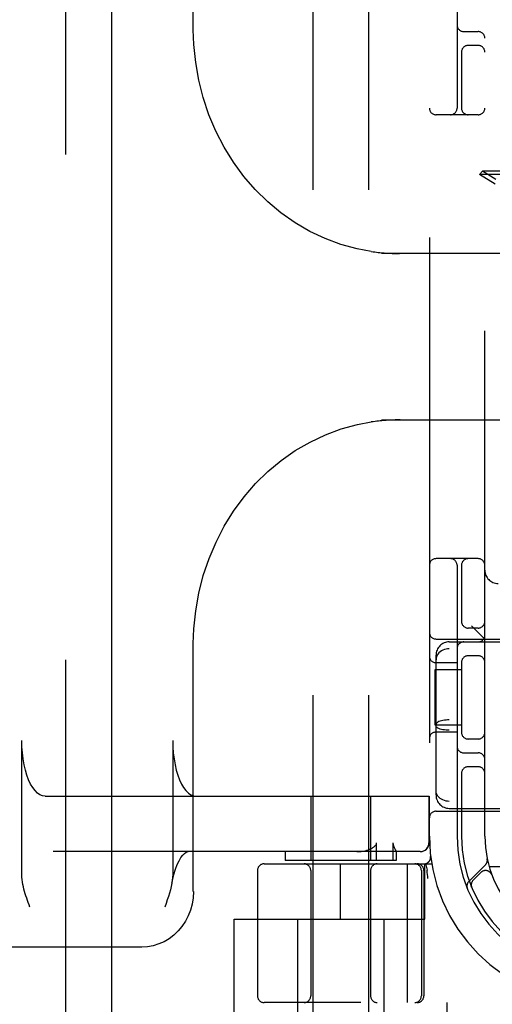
# Model space of a CAD drawing. Header units: inches. Extents: x 0 to 207, y 0 to 134.
# Tile 9 of 68: x 70.66 to 71.72, y 66.66 to 68.88. Entities that reach past the tile are written whole.
import ezdxf

# ---------------------------------------------------------------- set-up
doc = ezdxf.new("R2010")
doc.units = ezdxf.units.IN
doc.header["$LTSCALE"] = 11.383625
doc.header["$MEASUREMENT"] = 0
doc.linetypes.add('HIDDEN', pattern=[0.2, 0.1, -0.1])
doc.layers.add('DEFAULT_2', color=8, linetype='HIDDEN')
doc.layers.add('LEFTHAND_DOOR_ASSEMBLY', color=7, linetype='CONTINUOUS')

msp = doc.modelspace()

# ---------------------------------------------------------------- linework, layer by layer
at = {"layer": 'DEFAULT_2', "color": 8, "linetype": 'HIDDEN'}
for p, q in [((71.5812, 70.6645), (71.5812, 65.6645)), ((71.3187, 69.6335), (71.3187, 66.1835)), ((71.4437, 69.6335), (71.4437, 66.1835)), ((71.049, 68.8559), (71.049, 69.4145)), ((71.6437, 69.2895), (71.6437, 68.6795)), ((71.7062, 67.0395), (71.7062, 69.2895)), ((71.6587, 68.852), (71.6912, 68.852)), ((71.6912, 68.8207), (71.6687, 68.8207)), ((71.6537, 68.8087), (71.6537, 68.6795)), ((71.6912, 68.6645), (71.5962, 68.6645)), ((71.7011, 68.5372), (71.694, 68.5302)), ((72.02, 68.5302), (71.694, 68.5302)), ((71.7294, 68.5082), (71.694, 68.5302)), ((72.0129, 68.5372), (71.7011, 68.5372)), ((71.7307, 68.5188), (71.7011, 68.5372)), ((71.9507, 68.352), (71.4733, 68.352)), ((71.5038, 68.3521), (71.5075, 68.3521)), ((71.5075, 68.3521), (71.5109, 68.352)), ((71.5109, 68.352), (71.5139, 68.352)), ((71.517, 68.352), (71.517, 68.3509)), ((71.4733, 67.977), (71.9507, 67.977)), ((71.5041, 67.9769), (71.4998, 67.9767)), ((71.5081, 67.9769), (71.5041, 67.9769)), ((71.5118, 67.977), (71.5081, 67.9769)), ((71.515, 67.977), (71.5118, 67.977)), ((71.517, 67.9781), (71.517, 67.977)), ((71.6912, 67.6645), (71.5962, 67.6645)), ((71.6437, 67.6495), (71.6437, 67.0395)), ((71.6537, 67.6495), (71.6537, 67.5203)), ((71.6912, 67.5082), (71.6687, 67.5082)), ((71.7062, 67.4835), (71.6762, 67.5135)), ((71.5962, 67.4835), (72.0962, 67.4835)), ((71.049, 66.9145), (71.049, 67.4731)), ((71.6262, 67.477), (73.2862, 67.477)), ((73.2862, 67.4613), (71.6262, 67.4613)), ((71.5962, 67.1321), (71.5962, 67.4469)), ((71.6912, 67.4457), (71.6687, 67.4457)), ((71.5942, 67.2895), (71.5942, 67.4145)), ((71.5942, 67.4145), (71.6537, 67.4145)), ((71.6437, 67.4301), (71.5962, 67.4301)), ((71.6537, 67.4337), (71.6537, 67.2703)), ((71.6537, 67.2895), (71.5942, 67.2895)), ((73.2862, 67.3012), (71.6262, 67.3012)), ((71.6437, 67.2739), (71.5962, 67.2739)), ((73.2862, 67.2778), (71.6262, 67.2778)), ((71.6912, 67.2582), (71.6687, 67.2582)), ((70.6623, 66.953), (70.6623, 67.2545)), ((71.0025, 67.2545), (71.0025, 66.953)), ((71.6587, 67.227), (71.6912, 67.227)), ((71.6912, 67.1957), (71.6687, 67.1957)), ((71.6537, 67.1837), (71.6537, 67.0395)), ((70.7149, 67.1295), (71.5807, 67.1295)), ((71.3137, 67.1295), (71.3137, 66.9845)), ((71.4487, 67.1295), (71.4487, 66.9845)), ((71.5803, 67.1295), (71.5803, 67.0245)), ((71.5807, 67.1295), (71.5807, 67.0245)), ((73.2862, 67.1176), (71.6262, 67.1176)), ((71.5962, 67.0955), (72.0962, 67.0955)), ((71.6262, 67.102), (73.2862, 67.102)), ((71.4622, 66.9845), (71.4622, 67.0245)), ((71.4989, 67.0245), (71.4989, 66.9845)), ((71.5607, 67.0045), (70.7331, 67.0045)), ((71.2562, 67.0045), (71.2562, 66.9845)), ((71.5062, 67.0047), (71.5062, 66.9845)), ((71.5062, 67.0046), (71.5062, 67.0045)), ((71.584, 66.9938), (71.584, 66.9938)), ((71.584, 66.9938), (71.584, 66.9938)), ((71.2088, 66.977), (71.5865, 66.977)), ((71.5062, 66.9845), (71.2562, 66.9845)), ((71.3812, 66.852), (71.3812, 66.977)), ((71.5311, 66.977), (71.5311, 66.6645)), ((71.5712, 66.852), (71.5712, 66.977)), ((71.5726, 66.9774), (71.5759, 66.9629)), ((71.7077, 66.9748), (71.6701, 66.9372)), ((71.9712, 66.9705), (71.716, 66.9705)), ((71.1937, 66.962), (71.1937, 66.6795)), ((71.3137, 66.962), (71.3137, 66.6795)), ((71.4487, 66.962), (71.4487, 66.6795)), ((71.5631, 66.962), (71.5631, 66.6795)), ((71.5687, 66.962), (71.5687, 66.6795)), ((71.576, 66.9624), (71.5759, 66.9629)), ((71.5781, 66.9441), (71.5776, 66.9484)), ((71.6974, 66.9574), (71.68, 66.9401)), ((71.7219, 66.9524), (71.7218, 66.9527)), ((71.7219, 66.9524), (71.722, 66.952)), ((71.6761, 66.9253), (71.6767, 66.9239)), ((71.6767, 66.9239), (71.6767, 66.9239)), ((71.1412, 66.6025), (71.1412, 66.852)), ((71.1412, 66.852), (71.5712, 66.852)), ((71.2837, 66.852), (71.2837, 66.4095)), ((71.4787, 66.852), (71.4787, 66.4095)), ((70.9328, 66.7895), (69.5479, 66.7895)), ((73.7037, 66.6645), (71.2088, 66.6645)), ((71.6212, 66.6025), (71.6212, 66.6645))]:
    msp.add_line(p, q, dxfattribs=at)
for points in [[(71.4499, 68.3566), (71.4185, 68.3625), (71.3819, 68.3724), (71.3462, 68.3856), (71.3116, 68.4019), (71.2784, 68.4212), (71.2466, 68.4434), (71.2167, 68.4684), (71.1888, 68.4959), (71.1629, 68.5257), (71.1395, 68.5578), (71.1184, 68.5917), (71.1, 68.6275), (71.0843, 68.6646), (71.0714, 68.7031), (71.0614, 68.7424), (71.0543, 68.7825), (71.0502, 68.823), (71.049, 68.8559)], [(71.4498, 68.3566), (71.4542, 68.356), (71.4584, 68.3554), (71.4623, 68.3549), (71.4661, 68.3545), (71.4696, 68.3542), (71.4731, 68.3538), (71.4763, 68.3536), (71.4794, 68.3533), (71.4824, 68.3531), (71.4852, 68.3529), (71.488, 68.3527), (71.4906, 68.3526), (71.493, 68.3525), (71.4954, 68.3524), (71.4976, 68.3523), (71.4998, 68.3522), (71.5038, 68.3521)], [(71.5165, 68.352), (71.5167, 68.3519), (71.5168, 68.3518), (71.5169, 68.3517), (71.517, 68.3514), (71.517, 68.3512), (71.517, 68.3509)], [(71.049, 67.4731), (71.0502, 67.5064), (71.0543, 67.5469), (71.0615, 67.587), (71.0715, 67.6264), (71.0845, 67.6648), (71.1002, 67.702), (71.1187, 67.7377), (71.1398, 67.7717), (71.1633, 67.8038), (71.1892, 67.8336), (71.2172, 67.861), (71.2471, 67.8859), (71.2788, 67.9081), (71.3121, 67.9273), (71.3467, 67.9436), (71.3824, 67.9567), (71.4189, 67.9666), (71.4499, 67.9724)], [(71.4998, 67.9767), (71.4975, 67.9767), (71.495, 67.9766), (71.4924, 67.9765), (71.4898, 67.9763), (71.4869, 67.9762), (71.484, 67.976), (71.4808, 67.9758), (71.4776, 67.9755), (71.4742, 67.9752), (71.4706, 67.9749), (71.4668, 67.9745), (71.4629, 67.9741), (71.4588, 67.9736), (71.4544, 67.973), (71.4498, 67.9724)], [(71.517, 67.9781), (71.517, 67.9778), (71.517, 67.9776), (71.5169, 67.9773), (71.5168, 67.9771), (71.5166, 67.977), (71.5165, 67.977)], [(71.6262, 67.4613), (71.6224, 67.4611), (71.6187, 67.4606), (71.615, 67.4596), (71.6115, 67.4582), (71.6082, 67.4565), (71.6053, 67.4544), (71.6026, 67.4521), (71.6004, 67.4494), (71.5986, 67.4465), (71.5973, 67.4434), (71.5965, 67.4402), (71.5962, 67.4369)], [(71.6262, 67.3012), (71.6224, 67.3011), (71.6187, 67.3009), (71.615, 67.3004), (71.6115, 67.2999), (71.6082, 67.2991), (71.6053, 67.2983), (71.6026, 67.2973), (71.6004, 67.2962), (71.5986, 67.295), (71.5973, 67.2938), (71.5965, 67.2925), (71.5962, 67.2912)], [(71.6262, 67.2778), (71.6224, 67.2779), (71.6187, 67.2781), (71.615, 67.2785), (71.6115, 67.2791), (71.6082, 67.2798), (71.6053, 67.2807), (71.6026, 67.2817), (71.6004, 67.2828), (71.5986, 67.284), (71.5973, 67.2852), (71.5965, 67.2865), (71.5962, 67.2878)], [(70.7149, 67.1295), (70.709, 67.1303), (70.7032, 67.1326), (70.6976, 67.1365), (70.6921, 67.1419), (70.6869, 67.1487), (70.6821, 67.1568), (70.6777, 67.1661), (70.6738, 67.1766), (70.6704, 67.188), (70.6675, 67.2003), (70.6653, 67.2132), (70.6637, 67.2267), (70.6627, 67.2404), (70.6623, 67.2545)], [(71.0025, 67.2545), (71.0029, 67.2404), (71.0039, 67.2267), (71.0055, 67.2132), (71.0078, 67.2003), (71.0106, 67.188), (71.014, 67.1766), (71.0179, 67.1661), (71.0223, 67.1568), (71.0272, 67.1487), (71.0323, 67.1419), (71.0378, 67.1365), (71.0434, 67.1326), (71.0492, 67.1303), (71.0551, 67.1295)], [(71.6262, 67.1176), (71.6224, 67.1178), (71.6187, 67.1184), (71.615, 67.1194), (71.6115, 67.1208), (71.6082, 67.1225), (71.6053, 67.1245), (71.6026, 67.1269), (71.6004, 67.1296), (71.5986, 67.1325), (71.5973, 67.1356), (71.5965, 67.1388), (71.5962, 67.1421)], [(71.4504, 67.0116), (71.452, 67.0125), (71.4535, 67.0134), (71.4549, 67.0143), (71.4562, 67.0153), (71.4574, 67.0163), (71.4585, 67.0173), (71.4595, 67.0183), (71.4604, 67.0194), (71.4611, 67.0206), (71.4617, 67.0219), (71.4621, 67.0232), (71.4622, 67.0245)], [(71.4989, 67.0245), (71.499, 67.0231), (71.4992, 67.0218), (71.4994, 67.0206), (71.4997, 67.0194), (71.5001, 67.0183), (71.5005, 67.0173), (71.5009, 67.0163), (71.5013, 67.0153), (71.5018, 67.0144), (71.5022, 67.0134), (71.5026, 67.0125)], [(71.5603, 67.0045), (71.5642, 67.0049), (71.5679, 67.006), (71.5714, 67.0079), (71.5744, 67.0103), (71.5769, 67.0134), (71.5788, 67.0168), (71.5799, 67.0206), (71.5803, 67.0245)], [(71.0006, 66.9331), (71.0019, 66.9396), (71.005, 66.9527), (71.0086, 66.9646), (71.0126, 66.9751), (71.0169, 66.9839), (71.0211, 66.9911), (71.0253, 66.9967), (71.0292, 67.0006), (71.0325, 67.003), (71.0352, 67.0042), (71.037, 67.0045)], [(71.4174, 67.0045), (71.4225, 67.0047), (71.4273, 67.0051), (71.4319, 67.0057), (71.4361, 67.0066), (71.4401, 67.0076), (71.4438, 67.0088), (71.4472, 67.0101), (71.4504, 67.0116)], [(71.5026, 67.0125), (71.5043, 67.0092), (71.5047, 67.0084), (71.505, 67.0077), (71.5054, 67.007), (71.5057, 67.0064), (71.5059, 67.0058), (71.5061, 67.0053), (71.5062, 67.0049), (71.5062, 67.0046)], [(70.6805, 66.8795), (70.6787, 66.8845), (70.6769, 66.8895), (70.6751, 66.8945), (70.6734, 66.8995), (70.6717, 66.9046), (70.6701, 66.9096), (70.6686, 66.9147), (70.6672, 66.9199), (70.6659, 66.9252), (70.6648, 66.9305), (70.6638, 66.9359), (70.663, 66.9415), (70.6626, 66.9472), (70.6623, 66.953)], [(71.0025, 66.953), (71.0023, 66.9465), (71.0016, 66.9398), (71.0006, 66.9331)], [(71.5776, 66.9484), (71.577, 66.953), (71.5765, 66.9576), (71.576, 66.9624)], [(71.0006, 66.9331), (70.9991, 66.9259), (70.9973, 66.9186), (70.9952, 66.9111), (70.9928, 66.9035), (70.9902, 66.8957), (70.9874, 66.8877), (70.9844, 66.8795)], [(71.6767, 66.9239), (71.6767, 66.924), (71.6766, 66.924), (71.6766, 66.9242), (71.6765, 66.9244), (71.6764, 66.9247), (71.6763, 66.9249), (71.6763, 66.9252), (71.6762, 66.9254), (71.6761, 66.9257), (71.6761, 66.9259), (71.676, 66.9262), (71.6759, 66.9265), (71.6759, 66.9267), (71.6758, 66.927), (71.6758, 66.9273), (71.6758, 66.9276), (71.6757, 66.9278)], [(71.0491, 66.9145), (71.0483, 66.9003), (71.0461, 66.8864), (71.0424, 66.8728), (71.0374, 66.8598), (71.031, 66.8475), (71.0234, 66.8361), (71.0146, 66.8257), (71.0049, 66.8164), (70.9942, 66.8083), (70.9829, 66.8016), (70.9709, 66.7964), (70.9584, 66.7926), (70.9457, 66.7903), (70.9328, 66.7895)]]:
    msp.add_lwpolyline(points, dxfattribs=at)
for centre, radius, start, end in [((71.6587, 68.867), 0.015, 180, 270), ((71.6912, 68.837), 0.015, 0, 90), ((71.6687, 68.8057), 0.015, 90, 180), ((71.6912, 68.8057), 0.015, 0, 90), ((71.5962, 68.6795), 0.015, 180, 270), ((71.6287, 68.6795), 0.015, 270, 360), ((71.6687, 68.6795), 0.015, 180, 270), ((71.6912, 68.6795), 0.015, 270, 360), ((71.5962, 67.6495), 0.015, 90, 180), ((71.6287, 67.6495), 0.015, 0, 90), ((71.6687, 67.6495), 0.015, 90, 180), ((71.6912, 67.6495), 0.015, 0, 90), ((71.7362, 67.6385), 0.03, 180, 270), ((71.6687, 67.5232), 0.015, 180, 270), ((71.6912, 67.5232), 0.015, 270, 360), ((71.5962, 67.4985), 0.015, 180, 270), ((71.6912, 67.492), 0.015, 270, 360), ((71.6262, 67.447), 0.03, 90, 180), ((71.6587, 67.462), 0.015, 90, 180), ((71.5962, 67.4451), 0.015, 180, 270), ((71.6687, 67.4307), 0.015, 90, 180), ((71.6912, 67.4307), 0.015, 0, 90), ((71.5962, 67.2589), 0.015, 90, 180), ((71.6687, 67.2732), 0.015, 180, 270), ((71.6912, 67.2732), 0.015, 270, 0), ((71.6587, 67.242), 0.015, 180, 270), ((71.6912, 67.212), 0.015, 0, 90), ((71.6687, 67.1807), 0.015, 90, 180), ((71.6912, 67.1807), 0.015, 0, 90), ((71.6262, 67.132), 0.03, 180, 270), ((71.5962, 67.0805), 0.015, 90, 180), ((71.9562, 67.0395), 0.375, 180, 270), ((71.9562, 67.0395), 0.3125, 180, 270), ((71.9562, 67.0395), 0.3025, 180, 270), ((71.9562, 67.0395), 0.25, 180, 270), ((71.5607, 67.0245), 0.02, 270, 360), ((71.5691, 66.992), 0.015, 270, 6.9957), ((71.2087, 66.962), 0.015, 90, 180), ((71.2987, 66.962), 0.015, 0, 90), ((71.4637, 66.962), 0.015, 90, 180), ((71.5481, 66.962), 0.015, 0, 90), ((71.5537, 66.962), 0.015, 0, 90), ((71.6974, 66.985), 0.0145, 315, 11.8855), ((71.708, 66.9468), 0.015, 20.4747, 135), ((71.6803, 66.9269), 0.0145, 135, 202.1958), ((71.6906, 66.9294), 0.015, 135, 202.5046), ((71.2087, 66.6795), 0.015, 180, 270), ((71.2987, 66.6795), 0.015, 270, 360), ((71.4637, 66.6795), 0.015, 180, 270), ((71.5481, 66.6795), 0.015, 270, 360), ((71.5537, 66.6795), 0.015, 270, 360)]:
    msp.add_arc(centre, radius, start, end, dxfattribs=at)
at = {"layer": 'LEFTHAND_DOOR_ASSEMBLY', "color": 8, "linetype": 'HIDDEN'}
msp.add_line((70.7607, 99.3105), (70.7607, 37.0185), dxfattribs=at)
at = {"layer": 'LEFTHAND_DOOR_ASSEMBLY', "color": 3, "linetype": 'Continuous'}
msp.add_line((70.8647, 99.3105), (70.8647, 37.0185), dxfattribs=at)

doc.saveas('drawing.dxf')
